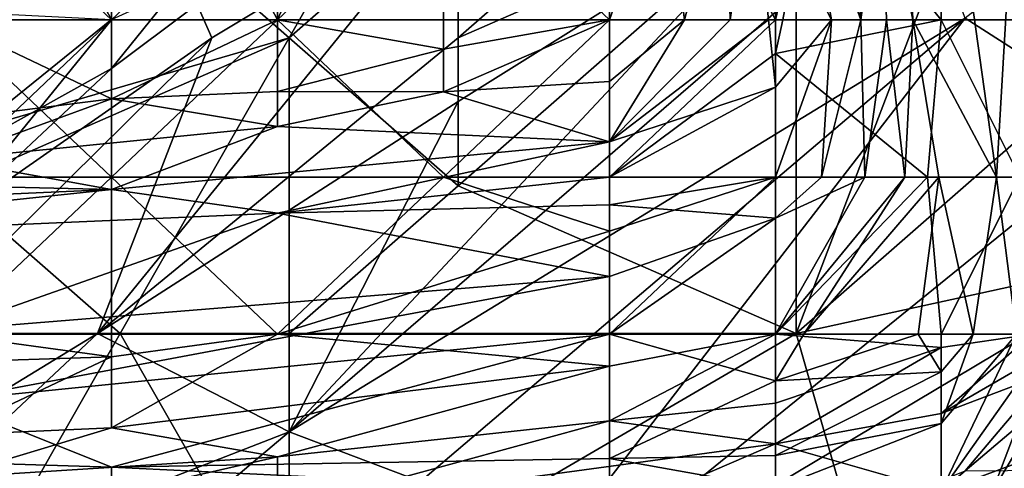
# Model space of a CAD drawing. Extents: x -1.1 to 1.1, y -0.36 to 0.36.
# Tile 98 of 256: x -0.9544 to -0.9284, y 0.2002 to 0.212. Entities that reach past the tile are written whole.
import ezdxf

# ---------------------------------------------------------------- set-up
doc = ezdxf.new("R2010")
doc.units = 0

msp = doc.modelspace()

# ---------------------------------------------------------------- linework, layer by layer
for points in [[(-0.93162, 0.21616, 0.041464), (-0.933909, 0.22861, 0.030193), (-0.932169, 0.21201, 0.037707)], [(-0.933909, 0.22861, 0.030193), (-0.933691, 0.21616, 0.030193), (-0.932169, 0.21201, 0.037707)], [(-0.931478, 0.22861, 0.045221), (-0.93162, 0.21616, 0.041464), (-0.930791, 0.21201, 0.045221)], [(-0.928578, 0.207859, 0.056493), (-0.928093, 0.21616, 0.06025), (-0.931478, 0.22861, 0.045221)], [(-0.930791, 0.21201, 0.045221), (-0.928578, 0.207859, 0.056493), (-0.931478, 0.22861, 0.045221)], [(-0.95199, 0.22031, 0.001444), (-0.95199, 0.21201, 0.002163), (-0.95638, 0.22031, 0.001333)], [(-0.95199, 0.21201, 0.002163), (-0.95638, 0.21201, 0.002028), (-0.95638, 0.22031, 0.001333)], [(-0.9476, 0.21201, 0.002384), (-0.95199, 0.22031, 0.001444), (-0.9476, 0.22031, 0.001671)], [(-0.9476, 0.21201, 0.002384), (-0.95199, 0.21201, 0.002163), (-0.95199, 0.22031, 0.001444)], [(-0.9476, 0.21201, 0.002384), (-0.9476, 0.22031, 0.001671), (-0.938821, 0.22031, 0.002418)], [(-0.9476, 0.21201, 0.002384), (-0.938821, 0.22031, 0.002418), (-0.938821, 0.21201, 0.003032)], [(-0.934431, 0.21201, 0.003789), (-0.938821, 0.22031, 0.002418), (-0.934431, 0.21616, 0.003353)], [(-0.934431, 0.21201, 0.003789), (-0.938821, 0.21201, 0.003032), (-0.938821, 0.22031, 0.002418)], [(-0.930042, 0.22031, 0.007266), (-0.930042, 0.21201, 0.007505), (-0.933458, 0.21616, 0.003893)], [(-0.930042, 0.22031, 0.007266), (-0.928028, 0.22031, 0.011407), (-0.92781, 0.21201, 0.011407)], [(-0.930042, 0.22031, 0.007266), (-0.92781, 0.21201, 0.011407), (-0.930042, 0.21201, 0.007505)], [(-0.942822, 0.219349, 0.26895), (-0.947293, 0.211537, 0.267406), (-0.951764, 0.215443, 0.269686)], [(-0.947293, 0.211537, 0.267406), (-0.942822, 0.219349, 0.26895), (-0.942822, 0.215443, 0.267715)], [(-0.942822, 0.215443, 0.706697), (-0.942822, 0.211537, 0.700543), (-0.93388, 0.219349, 0.701139)], [(-0.942822, 0.211537, 0.700543), (-0.93388, 0.215443, 0.694426), (-0.93388, 0.219349, 0.701139)], [(-0.915996, 0.219349, 0.267047), (-0.915996, 0.20763, 0.266678), (-0.93388, 0.203724, 0.266465)], [(-0.93388, 0.203724, 0.266465), (-0.929409, 0.215443, 0.266942), (-0.915996, 0.219349, 0.267047)], [(-0.96054, 0.203724, 0.713675), (-0.949342, 0.211537, 0.709769), (-0.951764, 0.217037, 0.721487)], [(-0.957615, 0.211537, 0.721487), (-0.96054, 0.203724, 0.713675), (-0.951764, 0.217037, 0.721487)], [(-0.957615, 0.211537, 0.721487), (-0.951764, 0.217037, 0.721487), (-0.959656, 0.215443, 0.7293)], [(-0.951764, 0.217037, 0.721487), (-0.949342, 0.211537, 0.709769), (-0.942822, 0.215443, 0.706697)], [(-0.95638, 0.21616, 0.270203), (-0.95199, 0.21201, 0.267954), (-0.95199, 0.21616, 0.269777)], [(-0.95638, 0.21201, 0.269645), (-0.95199, 0.21201, 0.267954), (-0.95638, 0.21616, 0.270203)], [(-0.95199, 0.21201, 0.015794), (-0.95199, 0.21616, 0.018535), (-0.95638, 0.21201, 0.0157)], [(-0.95199, 0.21616, 0.018535), (-0.95638, 0.2159, 0.018921), (-0.95638, 0.21201, 0.0157)], [(-0.95199, 0.21616, 0.018535), (-0.95199, 0.21201, 0.015794), (-0.9476, 0.21616, 0.016374)], [(-0.9476, 0.21201, 0.014809), (-0.9476, 0.21616, 0.016374), (-0.95199, 0.21201, 0.015794)], [(-0.9476, 0.21616, 0.268554), (-0.95199, 0.21616, 0.269777), (-0.95199, 0.21201, 0.267954)], [(-0.9476, 0.21616, 0.268554), (-0.95199, 0.21201, 0.267954), (-0.95199, 0.210729, 0.266891)], [(-0.9476, 0.21616, 0.268554), (-0.95199, 0.210729, 0.266891), (-0.9476, 0.214019, 0.266891)], [(-0.945808, 0.21616, 0.015164), (-0.9476, 0.21616, 0.016374), (-0.9476, 0.21201, 0.014809)], [(-0.94321, 0.21201, 0.013854), (-0.94321, 0.21616, 0.012957), (-0.9476, 0.21201, 0.014809)], [(-0.9476, 0.21201, 0.014809), (-0.94321, 0.21616, 0.012957), (-0.945808, 0.21616, 0.015164)], [(-0.938821, 0.21616, 0.013333), (-0.94321, 0.21616, 0.012957), (-0.938821, 0.21201, 0.014911)], [(-0.938821, 0.21201, 0.014911), (-0.94321, 0.21616, 0.012957), (-0.94321, 0.21201, 0.013854)], [(-0.937363, 0.21616, 0.015164), (-0.938821, 0.21616, 0.013333), (-0.938821, 0.21201, 0.014911)], [(-0.937363, 0.21616, 0.015164), (-0.938821, 0.21201, 0.014911), (-0.936834, 0.21201, 0.018921)], [(-0.935742, 0.21616, 0.018921), (-0.937363, 0.21616, 0.015164), (-0.936834, 0.21201, 0.018921)], [(-0.936834, 0.21201, 0.018921), (-0.935624, 0.21201, 0.022678), (-0.935742, 0.21616, 0.018921)], [(-0.935048, 0.21616, 0.022678), (-0.935742, 0.21616, 0.018921), (-0.935624, 0.21201, 0.022678)], [(-0.935048, 0.21616, 0.022678), (-0.935624, 0.21201, 0.022678), (-0.934613, 0.21201, 0.026436)], [(-0.933691, 0.21616, 0.030193), (-0.935048, 0.21616, 0.022678), (-0.932946, 0.21201, 0.03395)], [(-0.934613, 0.21201, 0.026436), (-0.932946, 0.21201, 0.03395), (-0.935048, 0.21616, 0.022678)], [(-0.933458, 0.21616, 0.003893), (-0.934234, 0.21201, 0.003893), (-0.934431, 0.21201, 0.003789)], [(-0.934431, 0.21201, 0.003789), (-0.934431, 0.21616, 0.003353), (-0.933458, 0.21616, 0.003893)], [(-0.933458, 0.21616, 0.003893), (-0.930042, 0.21201, 0.007505), (-0.934234, 0.21201, 0.003893)], [(-0.933691, 0.21616, 0.030193), (-0.932946, 0.21201, 0.03395), (-0.932169, 0.21201, 0.037707)], [(-0.93162, 0.21616, 0.041464), (-0.932169, 0.21201, 0.037707), (-0.93149, 0.21201, 0.041464)], [(-0.93149, 0.21201, 0.041464), (-0.930791, 0.21201, 0.045221), (-0.93162, 0.21616, 0.041464)], [(-0.928093, 0.21616, 0.06025), (-0.928578, 0.207859, 0.056493), (-0.927835, 0.207859, 0.06025)], [(-0.960706, 0.20763, 0.269033), (-0.960706, 0.212443, 0.272269), (-0.951764, 0.215443, 0.269686)], [(-0.951764, 0.215443, 0.269686), (-0.947293, 0.211537, 0.267406), (-0.960706, 0.20763, 0.269033)], [(-0.949342, 0.211537, 0.709769), (-0.952365, 0.203724, 0.701956), (-0.942822, 0.215443, 0.706697)], [(-0.942822, 0.215443, 0.706697), (-0.952365, 0.203724, 0.701956), (-0.942822, 0.211537, 0.700543)], [(-0.942822, 0.215443, 0.267715), (-0.942822, 0.20763, 0.266691), (-0.947293, 0.211537, 0.267406)], [(-0.93388, 0.215443, 0.694426), (-0.947293, 0.20113, 0.690237), (-0.930686, 0.215443, 0.690237)], [(-0.947293, 0.20113, 0.690237), (-0.929409, 0.212054, 0.682425), (-0.930686, 0.215443, 0.690237)], [(-0.947293, 0.20113, 0.690237), (-0.93388, 0.215443, 0.694426), (-0.942822, 0.209858, 0.69805)], [(-0.942822, 0.20763, 0.266691), (-0.942822, 0.215443, 0.267715), (-0.93388, 0.215443, 0.267047)], [(-0.942822, 0.211537, 0.700543), (-0.942822, 0.209858, 0.69805), (-0.93388, 0.215443, 0.694426)], [(-0.93388, 0.215443, 0.267047), (-0.93388, 0.203724, 0.266465), (-0.942822, 0.20763, 0.266691)], [(-0.929409, 0.215443, 0.266942), (-0.93388, 0.203724, 0.266465), (-0.93388, 0.215443, 0.267047)], [(-0.924938, 0.209197, 0.670706), (-0.924938, 0.215547, 0.682425), (-0.929409, 0.212054, 0.682425)], [(-0.95199, 0.212021, 0.263134), (-0.9476, 0.214019, 0.266891), (-0.95199, 0.210729, 0.266891)], [(-0.95199, 0.212021, 0.263134), (-0.957163, 0.207859, 0.263134), (-0.95638, 0.212245, 0.259377)], [(-0.95199, 0.210729, 0.266891), (-0.957163, 0.207859, 0.263134), (-0.95199, 0.212021, 0.263134)], [(-0.947293, 0.20113, 0.690237), (-0.94382, 0.199818, 0.682425), (-0.929409, 0.212054, 0.682425)], [(-0.94382, 0.199818, 0.682425), (-0.942822, 0.194719, 0.670706), (-0.929409, 0.212054, 0.682425)], [(-0.929409, 0.212054, 0.682425), (-0.942822, 0.194719, 0.670706), (-0.924938, 0.209197, 0.670706)], [(-0.95638, 0.21201, 0.002028), (-0.95199, 0.207859, 0.002277), (-0.965159, 0.207859, 0.002216)], [(-0.95638, 0.21201, 0.0157), (-0.95199, 0.209925, 0.018921), (-0.95199, 0.21201, 0.015794)], [(-0.95638, 0.21201, 0.0157), (-0.95638, 0.209371, 0.018921), (-0.95199, 0.209925, 0.018921)], [(-0.95199, 0.207859, 0.002277), (-0.95638, 0.21201, 0.002028), (-0.95199, 0.21201, 0.002163)], [(-0.95638, 0.21201, 0.269645), (-0.95638, 0.207859, 0.267838), (-0.95199, 0.21201, 0.267954)], [(-0.95199, 0.21201, 0.267954), (-0.95638, 0.207859, 0.267838), (-0.95638, 0.206618, 0.266891)], [(-0.95199, 0.210729, 0.266891), (-0.95199, 0.21201, 0.267954), (-0.95638, 0.206618, 0.266891)], [(-0.95199, 0.207859, 0.002277), (-0.9476, 0.21201, 0.002384), (-0.94321, 0.207859, 0.002841)], [(-0.95199, 0.209925, 0.018921), (-0.9476, 0.210116, 0.018921), (-0.9476, 0.21201, 0.014809)], [(-0.95199, 0.21201, 0.015794), (-0.95199, 0.209925, 0.018921), (-0.9476, 0.21201, 0.014809)], [(-0.95199, 0.207859, 0.002277), (-0.95199, 0.21201, 0.002163), (-0.9476, 0.21201, 0.002384)], [(-0.94321, 0.211234, 0.015164), (-0.9476, 0.21201, 0.014809), (-0.9476, 0.210116, 0.018921)], [(-0.9476, 0.21201, 0.014809), (-0.94321, 0.211234, 0.015164), (-0.94321, 0.21201, 0.013854)], [(-0.94321, 0.207859, 0.002841), (-0.9476, 0.21201, 0.002384), (-0.938821, 0.21201, 0.003032)], [(-0.938821, 0.207859, 0.003277), (-0.94321, 0.207859, 0.002841), (-0.938821, 0.21201, 0.003032)], [(-0.94321, 0.21011, 0.018921), (-0.938821, 0.21038, 0.018921), (-0.938821, 0.21201, 0.014911)], [(-0.938821, 0.21201, 0.014911), (-0.94321, 0.211234, 0.015164), (-0.94321, 0.21011, 0.018921)], [(-0.938821, 0.21201, 0.014911), (-0.94321, 0.21201, 0.013854), (-0.94321, 0.211234, 0.015164)], [(-0.934613, 0.21201, 0.026436), (-0.938821, 0.208788, 0.026436), (-0.934431, 0.210231, 0.030193)], [(-0.935624, 0.21201, 0.022678), (-0.938821, 0.208788, 0.026436), (-0.934613, 0.21201, 0.026436)], [(-0.936834, 0.21201, 0.018921), (-0.938821, 0.208788, 0.026436), (-0.935624, 0.21201, 0.022678)], [(-0.938821, 0.208788, 0.026436), (-0.936834, 0.21201, 0.018921), (-0.938821, 0.21038, 0.018921)], [(-0.938821, 0.21038, 0.018921), (-0.936834, 0.21201, 0.018921), (-0.938821, 0.21201, 0.014911)], [(-0.938821, 0.207859, 0.003277), (-0.938821, 0.21201, 0.003032), (-0.934431, 0.21201, 0.003789)], [(-0.938821, 0.207859, 0.003277), (-0.934431, 0.21201, 0.003789), (-0.934431, 0.211119, 0.003893)], [(-0.934613, 0.21201, 0.026436), (-0.934431, 0.210231, 0.030193), (-0.932946, 0.21201, 0.03395)], [(-0.934431, 0.207859, 0.033863), (-0.933213, 0.207859, 0.037707), (-0.932946, 0.21201, 0.03395)], [(-0.934431, 0.210231, 0.030193), (-0.934431, 0.207859, 0.033863), (-0.932946, 0.21201, 0.03395)], [(-0.930408, 0.207859, 0.00765), (-0.934431, 0.211119, 0.003893), (-0.930042, 0.21201, 0.007505)], [(-0.934234, 0.21201, 0.003893), (-0.930042, 0.21201, 0.007505), (-0.934431, 0.211119, 0.003893)], [(-0.934431, 0.211119, 0.003893), (-0.934431, 0.21201, 0.003789), (-0.934234, 0.21201, 0.003893)], [(-0.933213, 0.207859, 0.037707), (-0.932068, 0.207859, 0.041464), (-0.932169, 0.21201, 0.037707)], [(-0.932946, 0.21201, 0.03395), (-0.933213, 0.207859, 0.037707), (-0.932169, 0.21201, 0.037707)], [(-0.93149, 0.21201, 0.041464), (-0.932169, 0.21201, 0.037707), (-0.932068, 0.207859, 0.041464)], [(-0.932068, 0.207859, 0.041464), (-0.93101, 0.207859, 0.045221), (-0.93149, 0.21201, 0.041464)], [(-0.930791, 0.21201, 0.045221), (-0.93149, 0.21201, 0.041464), (-0.93101, 0.207859, 0.045221)], [(-0.930791, 0.21201, 0.045221), (-0.93101, 0.207859, 0.045221), (-0.930107, 0.207859, 0.048978)], [(-0.930791, 0.21201, 0.045221), (-0.930107, 0.207859, 0.048978), (-0.928578, 0.207859, 0.056493)], [(-0.930042, 0.21201, 0.007505), (-0.927966, 0.207859, 0.011407), (-0.930408, 0.207859, 0.00765)], [(-0.927966, 0.207859, 0.011407), (-0.930042, 0.21201, 0.007505), (-0.92781, 0.21201, 0.011407)], [(-0.965177, 0.195912, 0.707981), (-0.952365, 0.203724, 0.701956), (-0.949342, 0.211537, 0.709769)], [(-0.96054, 0.203724, 0.713675), (-0.965177, 0.195912, 0.707981), (-0.949342, 0.211537, 0.709769)], [(-0.960706, 0.20763, 0.269033), (-0.947293, 0.211537, 0.267406), (-0.956235, 0.20763, 0.267875)], [(-0.947293, 0.211537, 0.267406), (-0.951764, 0.203724, 0.266703), (-0.956235, 0.20763, 0.267875)], [(-0.952365, 0.203724, 0.701956), (-0.942822, 0.209858, 0.69805), (-0.942822, 0.211537, 0.700543)], [(-0.947293, 0.203724, 0.266566), (-0.951764, 0.203724, 0.266703), (-0.947293, 0.211537, 0.267406)], [(-0.947293, 0.203724, 0.266566), (-0.947293, 0.211537, 0.267406), (-0.942822, 0.20763, 0.266691)], [(-0.9476, 0.210116, 0.018921), (-0.94321, 0.21011, 0.018921), (-0.94321, 0.211234, 0.015164)], [(-0.934431, 0.207859, 0.004375), (-0.938821, 0.207859, 0.003277), (-0.934431, 0.211119, 0.003893)], [(-0.934431, 0.207859, 0.004375), (-0.934431, 0.211119, 0.003893), (-0.930408, 0.207859, 0.00765)], [(-0.95638, 0.206618, 0.266891), (-0.957163, 0.207859, 0.263134), (-0.95199, 0.210729, 0.266891)], [(-0.94321, 0.21011, 0.018921), (-0.938821, 0.208788, 0.026436), (-0.938821, 0.21038, 0.018921)], [(-0.934431, 0.210231, 0.030193), (-0.938821, 0.208788, 0.026436), (-0.938821, 0.207859, 0.030619)], [(-0.938821, 0.207859, 0.030619), (-0.934431, 0.207859, 0.033863), (-0.934431, 0.210231, 0.030193)], [(-0.95199, 0.209925, 0.018921), (-0.9476, 0.209196, 0.022678), (-0.9476, 0.210116, 0.018921)], [(-0.9476, 0.210116, 0.018921), (-0.9476, 0.209196, 0.022678), (-0.94321, 0.21011, 0.018921)], [(-0.938821, 0.208788, 0.026436), (-0.94321, 0.21011, 0.018921), (-0.9476, 0.209196, 0.022678)], [(-0.9476, 0.209196, 0.022678), (-0.95199, 0.209925, 0.018921), (-0.95638, 0.208321, 0.022678)], [(-0.95638, 0.209371, 0.018921), (-0.95638, 0.208321, 0.022678), (-0.95199, 0.209925, 0.018921)], [(-0.947293, 0.20113, 0.690237), (-0.942822, 0.209858, 0.69805), (-0.952365, 0.203724, 0.701956)], [(-0.95199, 0.207527, 0.030193), (-0.9476, 0.209196, 0.022678), (-0.95638, 0.208321, 0.022678)], [(-0.9476, 0.209196, 0.022678), (-0.95199, 0.207527, 0.030193), (-0.938821, 0.208788, 0.026436)], [(-0.924938, 0.209197, 0.670706), (-0.942822, 0.194719, 0.670706), (-0.924938, 0.205371, 0.662894)], [(-0.95199, 0.207527, 0.030193), (-0.9476, 0.206903, 0.03395), (-0.938821, 0.208788, 0.026436)], [(-0.938821, 0.207859, 0.030619), (-0.938821, 0.208788, 0.026436), (-0.9476, 0.206903, 0.03395)], [(-0.960769, 0.207731, 0.026436), (-0.95199, 0.207527, 0.030193), (-0.95638, 0.208321, 0.022678)], [(-0.95199, 0.207859, 0.002277), (-0.95638, 0.203709, 0.0032), (-0.965159, 0.207859, 0.002216)], [(-0.95199, 0.207859, 0.002277), (-0.95199, 0.203709, 0.00332), (-0.95638, 0.203709, 0.0032)], [(-0.94321, 0.207859, 0.002841), (-0.9476, 0.203709, 0.00376), (-0.95199, 0.207859, 0.002277)], [(-0.9476, 0.203709, 0.00376), (-0.95199, 0.203709, 0.00332), (-0.95199, 0.207859, 0.002277)], [(-0.938821, 0.207128, 0.03395), (-0.938821, 0.207859, 0.030619), (-0.9476, 0.206903, 0.03395)], [(-0.94321, 0.207859, 0.002841), (-0.938821, 0.206425, 0.003893), (-0.9476, 0.203709, 0.00376)], [(-0.938821, 0.207859, 0.003277), (-0.938821, 0.206425, 0.003893), (-0.94321, 0.207859, 0.002841)], [(-0.938821, 0.203709, 0.006228), (-0.938821, 0.206425, 0.003893), (-0.934431, 0.207859, 0.004375)], [(-0.934431, 0.207859, 0.004375), (-0.938821, 0.206425, 0.003893), (-0.938821, 0.207859, 0.003277)], [(-0.938821, 0.207128, 0.03395), (-0.934431, 0.206776, 0.037707), (-0.934431, 0.207859, 0.033863)], [(-0.938821, 0.207859, 0.030619), (-0.938821, 0.207128, 0.03395), (-0.934431, 0.207859, 0.033863)], [(-0.934431, 0.207859, 0.004375), (-0.934431, 0.203709, 0.0076), (-0.938821, 0.203709, 0.006228)], [(-0.93101, 0.207859, 0.045221), (-0.934431, 0.203709, 0.048021), (-0.933675, 0.203709, 0.048978)], [(-0.932068, 0.207859, 0.041464), (-0.934431, 0.203709, 0.048021), (-0.93101, 0.207859, 0.045221)], [(-0.934431, 0.203709, 0.048021), (-0.932068, 0.207859, 0.041464), (-0.934431, 0.206776, 0.037707)], [(-0.933213, 0.207859, 0.037707), (-0.934431, 0.206776, 0.037707), (-0.932068, 0.207859, 0.041464)], [(-0.934431, 0.206776, 0.037707), (-0.933213, 0.207859, 0.037707), (-0.934431, 0.207859, 0.033863)], [(-0.930408, 0.207859, 0.00765), (-0.930042, 0.203709, 0.010884), (-0.934431, 0.203709, 0.0076)], [(-0.934431, 0.203709, 0.0076), (-0.934431, 0.207859, 0.004375), (-0.930408, 0.207859, 0.00765)], [(-0.930107, 0.207859, 0.048978), (-0.933675, 0.203709, 0.048978), (-0.930654, 0.203709, 0.052735)], [(-0.933675, 0.203709, 0.048978), (-0.930107, 0.207859, 0.048978), (-0.93101, 0.207859, 0.045221)], [(-0.930107, 0.207859, 0.048978), (-0.930654, 0.203709, 0.052735), (-0.929201, 0.203709, 0.056493)], [(-0.930042, 0.203709, 0.010884), (-0.930408, 0.207859, 0.00765), (-0.927966, 0.207859, 0.011407)], [(-0.928578, 0.207859, 0.056493), (-0.930107, 0.207859, 0.048978), (-0.929201, 0.203709, 0.056493)], [(-0.927638, 0.203709, 0.015164), (-0.930042, 0.203709, 0.010884), (-0.927966, 0.207859, 0.011407)], [(-0.929201, 0.203709, 0.056493), (-0.928052, 0.203709, 0.06025), (-0.928578, 0.207859, 0.056493)], [(-0.927835, 0.207859, 0.06025), (-0.928578, 0.207859, 0.056493), (-0.928052, 0.203709, 0.06025)], [(-0.95199, 0.207527, 0.030193), (-0.960769, 0.207731, 0.026436), (-0.969548, 0.206754, 0.030193)], [(-0.956235, 0.203724, 0.26705), (-0.956235, 0.20763, 0.267875), (-0.951764, 0.203724, 0.266703)], [(-0.947293, 0.203724, 0.266566), (-0.942822, 0.20763, 0.266691), (-0.93388, 0.203724, 0.266465)], [(-0.915996, 0.20763, 0.266678), (-0.929409, 0.188099, 0.266305), (-0.93388, 0.203724, 0.266465)], [(-0.893641, 0.188099, 0.266627), (-0.929409, 0.188099, 0.266305), (-0.915996, 0.20763, 0.266678)], [(-0.969548, 0.206754, 0.030193), (-0.965159, 0.206135, 0.03395), (-0.95199, 0.207527, 0.030193)], [(-0.9476, 0.206903, 0.03395), (-0.95199, 0.207527, 0.030193), (-0.965159, 0.206135, 0.03395)], [(-0.9476, 0.206903, 0.03395), (-0.938821, 0.20523, 0.041464), (-0.938821, 0.207128, 0.03395)], [(-0.934431, 0.206776, 0.037707), (-0.938821, 0.207128, 0.03395), (-0.938821, 0.20523, 0.041464)], [(-0.965159, 0.206135, 0.03395), (-0.95638, 0.203809, 0.045221), (-0.9476, 0.206903, 0.03395)], [(-0.938821, 0.20523, 0.041464), (-0.9476, 0.206903, 0.03395), (-0.95638, 0.203809, 0.045221)], [(-0.934431, 0.203709, 0.048021), (-0.934431, 0.206776, 0.037707), (-0.938821, 0.203709, 0.047442)], [(-0.938821, 0.20523, 0.041464), (-0.938821, 0.203709, 0.047442), (-0.934431, 0.206776, 0.037707)], [(-0.9476, 0.203709, 0.00376), (-0.938821, 0.206425, 0.003893), (-0.938821, 0.203709, 0.006228)], [(-0.942822, 0.194719, 0.670706), (-0.929409, 0.200097, 0.658987), (-0.924938, 0.205371, 0.662894)], [(-0.924938, 0.205371, 0.662894), (-0.929409, 0.200097, 0.658987), (-0.924938, 0.20013, 0.651175)], [(-0.938821, 0.203709, 0.047442), (-0.938821, 0.20523, 0.041464), (-0.95638, 0.201947, 0.052735)], [(-0.938821, 0.20523, 0.041464), (-0.95638, 0.203809, 0.045221), (-0.95638, 0.201947, 0.052735)], [(-0.929409, 0.193731, 0.643362), (-0.915996, 0.20231, 0.639456), (-0.915996, 0.205169, 0.647269)], [(-0.924938, 0.20013, 0.651175), (-0.929409, 0.193731, 0.643362), (-0.915996, 0.205169, 0.647269)], [(-0.965177, 0.195912, 0.707981), (-0.960706, 0.195912, 0.701336), (-0.952365, 0.203724, 0.701956)], [(-0.952365, 0.203724, 0.701956), (-0.960706, 0.195912, 0.701336), (-0.947293, 0.20113, 0.690237)], [(-0.95199, 0.200197, 0.06025), (-0.938821, 0.203709, 0.047442), (-0.95638, 0.201947, 0.052735)], [(-0.95199, 0.203709, 0.00332), (-0.95199, 0.203112, 0.003893), (-0.95638, 0.203709, 0.0032)], [(-0.95638, 0.202966, 0.003893), (-0.95638, 0.203709, 0.0032), (-0.95199, 0.203112, 0.003893)], [(-0.947293, 0.195912, 0.266303), (-0.956235, 0.195912, 0.266379), (-0.951764, 0.203724, 0.266703)], [(-0.956235, 0.195912, 0.266379), (-0.956235, 0.203724, 0.26705), (-0.951764, 0.203724, 0.266703)], [(-0.938821, 0.202861, 0.00765), (-0.95199, 0.201232, 0.00765), (-0.9476, 0.203709, 0.00376)], [(-0.95199, 0.203112, 0.003893), (-0.9476, 0.203709, 0.00376), (-0.95199, 0.201232, 0.00765)], [(-0.9476, 0.203709, 0.00376), (-0.95199, 0.203112, 0.003893), (-0.95199, 0.203709, 0.00332)], [(-0.938821, 0.20042, 0.06025), (-0.938821, 0.203709, 0.047442), (-0.95199, 0.200197, 0.06025)], [(-0.947293, 0.195912, 0.266303), (-0.951764, 0.203724, 0.266703), (-0.947293, 0.203724, 0.266566)], [(-0.9476, 0.203709, 0.00376), (-0.938821, 0.203709, 0.006228), (-0.938821, 0.202861, 0.00765)], [(-0.947293, 0.195912, 0.266303), (-0.947293, 0.203724, 0.266566), (-0.93388, 0.203724, 0.266465)], [(-0.947293, 0.195912, 0.266303), (-0.93388, 0.203724, 0.266465), (-0.929409, 0.188099, 0.266305)], [(-0.938821, 0.20042, 0.06025), (-0.934431, 0.202471, 0.052735), (-0.938821, 0.203709, 0.047442)], [(-0.938821, 0.203709, 0.047442), (-0.934431, 0.202471, 0.052735), (-0.934431, 0.203709, 0.048021)], [(-0.938821, 0.201421, 0.011407), (-0.934431, 0.203709, 0.0076), (-0.934431, 0.201887, 0.011407)], [(-0.938821, 0.201421, 0.011407), (-0.938821, 0.202861, 0.00765), (-0.934431, 0.203709, 0.0076)], [(-0.938821, 0.202861, 0.00765), (-0.938821, 0.203709, 0.006228), (-0.934431, 0.203709, 0.0076)], [(-0.930654, 0.203709, 0.052735), (-0.934431, 0.202471, 0.052735), (-0.930042, 0.202713, 0.056493)], [(-0.933675, 0.203709, 0.048978), (-0.934431, 0.202471, 0.052735), (-0.930654, 0.203709, 0.052735)], [(-0.934431, 0.202471, 0.052735), (-0.933675, 0.203709, 0.048978), (-0.934431, 0.203709, 0.048021)], [(-0.934431, 0.201887, 0.011407), (-0.934431, 0.203709, 0.0076), (-0.930042, 0.203354, 0.011407)], [(-0.934431, 0.203709, 0.0076), (-0.930042, 0.203709, 0.010884), (-0.930042, 0.203354, 0.011407)], [(-0.930654, 0.203709, 0.052735), (-0.930042, 0.202713, 0.056493), (-0.929201, 0.203709, 0.056493)], [(-0.92642, 0.203709, 0.018921), (-0.930042, 0.201615, 0.015164), (-0.927638, 0.203709, 0.015164)], [(-0.927638, 0.203709, 0.015164), (-0.930042, 0.201615, 0.015164), (-0.930042, 0.203354, 0.011407)], [(-0.930042, 0.203354, 0.011407), (-0.930042, 0.203709, 0.010884), (-0.927638, 0.203709, 0.015164)], [(-0.927107, 0.203709, 0.064007), (-0.930042, 0.199559, 0.065583), (-0.928689, 0.199559, 0.067764)], [(-0.930042, 0.199559, 0.065583), (-0.927107, 0.203709, 0.064007), (-0.928052, 0.203709, 0.06025)], [(-0.928052, 0.203709, 0.06025), (-0.930042, 0.201347, 0.06025), (-0.930042, 0.199559, 0.065583)], [(-0.930042, 0.201347, 0.06025), (-0.928052, 0.203709, 0.06025), (-0.929201, 0.203709, 0.056493)], [(-0.929201, 0.203709, 0.056493), (-0.930042, 0.202713, 0.056493), (-0.930042, 0.201347, 0.06025)], [(-0.925652, 0.203275, 0.022678), (-0.930042, 0.201615, 0.015164), (-0.92642, 0.203709, 0.018921)], [(-0.926216, 0.203709, 0.067764), (-0.928689, 0.199559, 0.067764), (-0.926357, 0.199559, 0.071521)], [(-0.927107, 0.203709, 0.064007), (-0.928689, 0.199559, 0.067764), (-0.926216, 0.203709, 0.067764)], [(-0.934431, 0.200812, 0.015164), (-0.930042, 0.203354, 0.011407), (-0.930042, 0.201615, 0.015164)], [(-0.934431, 0.200812, 0.015164), (-0.934431, 0.201887, 0.011407), (-0.930042, 0.203354, 0.011407)], [(-0.930042, 0.199559, 0.022153), (-0.925652, 0.203275, 0.022678), (-0.925652, 0.201183, 0.026436)], [(-0.925652, 0.203275, 0.022678), (-0.930042, 0.199559, 0.022153), (-0.930042, 0.201615, 0.015164)], [(-0.95638, 0.201043, 0.00765), (-0.95199, 0.203112, 0.003893), (-0.95199, 0.201232, 0.00765)], [(-0.95638, 0.201043, 0.00765), (-0.95638, 0.202966, 0.003893), (-0.95199, 0.203112, 0.003893)], [(-0.9476, 0.200464, 0.011407), (-0.95199, 0.201232, 0.00765), (-0.938821, 0.202861, 0.00765)], [(-0.9476, 0.200464, 0.011407), (-0.938821, 0.202861, 0.00765), (-0.938821, 0.201421, 0.011407)], [(-0.930042, 0.201347, 0.06025), (-0.930042, 0.202713, 0.056493), (-0.934431, 0.200501, 0.06025)], [(-0.934431, 0.200501, 0.06025), (-0.930042, 0.202713, 0.056493), (-0.934431, 0.202471, 0.052735)], [(-0.934431, 0.200501, 0.06025), (-0.934431, 0.202471, 0.052735), (-0.938821, 0.20042, 0.06025)], [(-0.924938, 0.192058, 0.627737), (-0.915996, 0.20231, 0.639456), (-0.929409, 0.193731, 0.643362)], [(-0.965159, 0.200598, 0.056493), (-0.95199, 0.200197, 0.06025), (-0.95638, 0.201947, 0.052735)], [(-0.934431, 0.201887, 0.011407), (-0.934431, 0.200812, 0.015164), (-0.938821, 0.201421, 0.011407)], [(-0.930042, 0.201615, 0.015164), (-0.930042, 0.199559, 0.022153), (-0.934431, 0.200812, 0.015164)], [(-0.934431, 0.200812, 0.015164), (-0.9476, 0.19902, 0.018921), (-0.938821, 0.201421, 0.011407)], [(-0.9476, 0.19902, 0.018921), (-0.9476, 0.200464, 0.011407), (-0.938821, 0.201421, 0.011407)], [(-0.930042, 0.199559, 0.065583), (-0.930042, 0.201347, 0.06025), (-0.934431, 0.199638, 0.064007)], [(-0.934431, 0.200501, 0.06025), (-0.934431, 0.199638, 0.064007), (-0.930042, 0.201347, 0.06025)], [(-0.960706, 0.195912, 0.701336), (-0.953481, 0.195912, 0.690237), (-0.947293, 0.20113, 0.690237)], [(-0.9476, 0.200464, 0.011407), (-0.95638, 0.199915, 0.011407), (-0.95199, 0.201232, 0.00765)], [(-0.95638, 0.199915, 0.011407), (-0.95638, 0.201043, 0.00765), (-0.95199, 0.201232, 0.00765)], [(-0.947293, 0.20113, 0.690237), (-0.953481, 0.195912, 0.690237), (-0.94382, 0.199818, 0.682425)], [(-0.930042, 0.199559, 0.022153), (-0.925652, 0.201183, 0.026436), (-0.927432, 0.199559, 0.026436)], [(-0.965159, 0.200598, 0.056493), (-0.960769, 0.198958, 0.064007), (-0.95199, 0.199301, 0.064007)], [(-0.965159, 0.200598, 0.056493), (-0.95199, 0.199301, 0.064007), (-0.95199, 0.200197, 0.06025)], [(-0.9476, 0.19902, 0.018921), (-0.934431, 0.200812, 0.015164), (-0.938821, 0.198914, 0.022678)], [(-0.938821, 0.198914, 0.022678), (-0.934431, 0.200812, 0.015164), (-0.930042, 0.199559, 0.022153)], [(-0.9476, 0.200464, 0.011407), (-0.9476, 0.19902, 0.018921), (-0.95638, 0.198463, 0.018921)], [(-0.95638, 0.198463, 0.018921), (-0.95638, 0.199915, 0.011407), (-0.9476, 0.200464, 0.011407)], [(-0.95199, 0.200197, 0.06025), (-0.938821, 0.199559, 0.063956), (-0.938821, 0.20042, 0.06025)], [(-0.934431, 0.199638, 0.064007), (-0.934431, 0.200501, 0.06025), (-0.938821, 0.20042, 0.06025)], [(-0.934431, 0.199638, 0.064007), (-0.938821, 0.20042, 0.06025), (-0.938821, 0.199559, 0.063956)], [(-0.938821, 0.199559, 0.063956), (-0.95199, 0.200197, 0.06025), (-0.95199, 0.199301, 0.064007)]]:
    msp.add_3dface(points)

doc.saveas('drawing.dxf')
